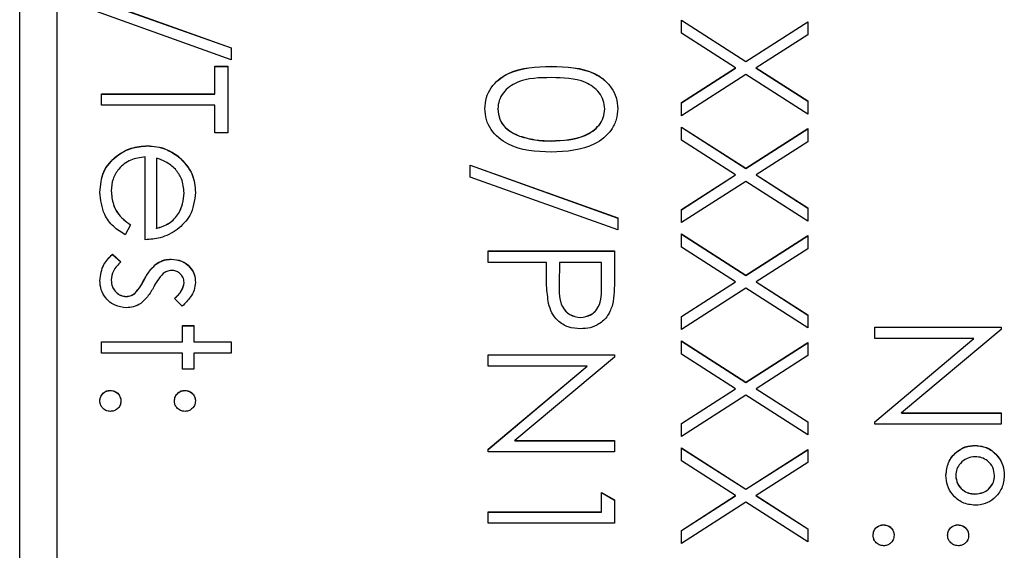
# Model space of a CAD drawing. Header units: millimetres. Extents: x 446 to 2194, y 292 to 1631.
# Tile 8 of 28: x 1027.17 to 1040.41, y 982.57 to 989.7. Entities that reach past the tile are written whole.
import ezdxf

# ---------------------------------------------------------------- set-up
doc = ezdxf.new("R2010")
doc.units = ezdxf.units.MM

msp = doc.modelspace()

# ---------------------------------------------------------------- linework, layer by layer
at = {"color": 7, "linetype": 'Continuous', "lineweight": 25}
for p, q in [((1027.17, 981.889), (1027.17, 1028.899)), ((1027.67, 1026.493), (1027.67, 970.506)), ((1028.03, 990.035), (1030.014, 989.324)), ((1028.03, 990.032), (1030.014, 989.322)), ((1030.014, 989.163), (1028.03, 989.874)), ((1036.07, 989.697), (1036.937, 989.142)), ((1036.07, 989.521), (1036.07, 989.697)), ((1036.07, 989.695), (1036.937, 989.14)), ((1036.937, 989.142), (1037.77, 989.675)), ((1036.937, 989.14), (1037.77, 989.673)), ((1037.77, 989.675), (1037.77, 989.499)), ((1036.8, 989.054), (1036.07, 989.521)), ((1037.77, 989.499), (1037.075, 989.054)), ((1030.014, 989.324), (1030.014, 989.163)), ((1029.796, 989.076), (1029.97, 989.076)), ((1029.796, 988.705), (1029.796, 989.076)), ((1029.796, 989.074), (1029.97, 989.074)), ((1029.97, 989.076), (1029.97, 988.182)), ((1034.319, 989.074), (1034.319, 989.076)), ((1036.07, 988.587), (1036.8, 989.054)), ((1036.07, 988.585), (1036.8, 989.052)), ((1036.8, 989.052), (1036.8, 989.054)), ((1036.937, 989.14), (1036.937, 989.142)), ((1037.075, 989.054), (1037.77, 988.609)), ((1037.075, 989.052), (1037.075, 989.054)), ((1037.075, 989.052), (1037.77, 988.607)), ((1036.937, 988.966), (1036.07, 988.411)), ((1037.77, 988.433), (1036.937, 988.966)), ((1028.27, 988.705), (1029.796, 988.705)), ((1028.27, 988.553), (1028.27, 988.705)), ((1028.27, 988.703), (1029.796, 988.703)), ((1029.796, 988.703), (1029.796, 988.705)), ((1029.796, 988.553), (1028.27, 988.553)), ((1029.796, 988.182), (1029.796, 988.553)), ((1033.601, 988.5), (1033.601, 988.502)), ((1035.039, 988.5), (1035.039, 988.502)), ((1036.07, 988.411), (1036.07, 988.587)), ((1037.77, 988.609), (1037.77, 988.433)), ((1036.07, 988.259), (1036.937, 987.704)), ((1036.07, 988.083), (1036.07, 988.259)), ((1036.07, 988.257), (1036.937, 987.702)), ((1036.937, 987.704), (1037.77, 988.237)), ((1037.77, 988.237), (1037.77, 988.061)), ((1029.97, 988.182), (1029.796, 988.182)), ((1033.893, 988.136), (1033.893, 988.138)), ((1036.937, 987.702), (1037.77, 988.235)), ((1028.888, 988.006), (1028.888, 988.008)), ((1034.32, 988.071), (1034.32, 988.073)), ((1036.8, 987.616), (1036.07, 988.083)), ((1037.77, 988.061), (1037.075, 987.616)), ((1028.859, 986.744), (1028.859, 987.856)), ((1029.011, 987.84), (1029.011, 986.897)), ((1029.303, 987.863), (1029.303, 987.865)), ((1033.23, 987.747), (1035.214, 987.036)), ((1033.23, 987.586), (1033.23, 987.747)), ((1033.23, 987.744), (1035.214, 987.034)), ((1035.214, 986.875), (1033.23, 987.586)), ((1036.07, 987.149), (1036.8, 987.616)), ((1036.07, 987.147), (1036.8, 987.614)), ((1036.8, 987.614), (1036.8, 987.616)), ((1036.937, 987.702), (1036.937, 987.704)), ((1037.075, 987.616), (1037.77, 987.171)), ((1037.075, 987.614), (1037.075, 987.616)), ((1037.075, 987.614), (1037.77, 987.169)), ((1036.937, 987.528), (1036.07, 986.973)), ((1037.77, 986.995), (1036.937, 987.528)), ((1028.401, 987.4), (1028.401, 987.402)), ((1029.382, 987.37), (1029.382, 987.372)), ((1036.07, 986.973), (1036.07, 987.149)), ((1037.77, 987.171), (1037.77, 986.995)), ((1028.662, 986.945), (1028.591, 986.81)), ((1035.214, 987.036), (1035.214, 986.875)), ((1029.011, 986.895), (1029.011, 986.897)), ((1036.07, 986.821), (1036.937, 986.266)), ((1036.07, 986.645), (1036.07, 986.821)), ((1036.07, 986.818), (1036.937, 986.263)), ((1036.937, 986.266), (1037.77, 986.799)), ((1036.937, 986.263), (1037.77, 986.797)), ((1037.77, 986.799), (1037.77, 986.623)), ((1028.417, 986.548), (1028.532, 986.447)), ((1028.417, 986.546), (1028.417, 986.548)), ((1028.417, 986.546), (1028.532, 986.445)), ((1033.47, 986.439), (1033.47, 986.592)), ((1033.47, 986.592), (1035.17, 986.592)), ((1033.47, 986.59), (1035.17, 986.59)), ((1035.17, 986.592), (1035.17, 986.258)), ((1036.8, 986.178), (1036.07, 986.645)), ((1037.77, 986.623), (1037.075, 986.178)), ((1029.017, 986.424), (1029.017, 986.426)), ((1029.208, 986.481), (1029.208, 986.483)), ((1034.255, 986.439), (1033.47, 986.439)), ((1034.255, 986.318), (1034.255, 986.439)), ((1034.429, 986.439), (1034.425, 986.142)), ((1034.996, 986.439), (1034.429, 986.439)), ((1034.996, 986.128), (1034.996, 986.439)), ((1036.937, 986.263), (1036.937, 986.266)), ((1028.401, 986.199), (1028.401, 986.201)), ((1028.847, 986.21), (1028.847, 986.212)), ((1029.382, 986.167), (1029.382, 986.169)), ((1034.425, 986.136), (1034.425, 986.133)), ((1034.996, 986.126), (1034.996, 986.128)), ((1036.07, 985.711), (1036.8, 986.178)), ((1036.07, 985.709), (1036.8, 986.176)), ((1036.8, 986.176), (1036.8, 986.178)), ((1037.075, 986.178), (1037.77, 985.733)), ((1037.075, 986.176), (1037.075, 986.178)), ((1037.075, 986.176), (1037.77, 985.731)), ((1028.719, 986.021), (1028.719, 986.024)), ((1036.937, 986.09), (1036.07, 985.535)), ((1037.77, 985.557), (1036.937, 986.09)), ((1028.601, 985.98), (1028.601, 985.982)), ((1029.357, 985.851), (1029.251, 985.954)), ((1037.77, 985.733), (1037.77, 985.557)), ((1029.36, 985.589), (1029.512, 985.589)), ((1029.36, 985.372), (1029.36, 985.589)), ((1029.512, 985.589), (1029.512, 985.372)), ((1034.713, 985.696), (1034.713, 985.698)), ((1036.07, 985.535), (1036.07, 985.711)), ((1029.36, 985.587), (1029.512, 985.587)), ((1038.67, 985.569), (1040.37, 985.569)), ((1038.67, 985.417), (1038.67, 985.569)), ((1038.67, 985.567), (1040.37, 985.567)), ((1040.37, 985.537), (1039.032, 984.414)), ((1040.37, 985.569), (1040.37, 985.537)), ((1028.27, 985.372), (1029.36, 985.372)), ((1028.27, 985.219), (1028.27, 985.372)), ((1028.27, 985.369), (1029.36, 985.369)), ((1029.36, 985.369), (1029.36, 985.372)), ((1029.512, 985.372), (1030.014, 985.372)), ((1029.512, 985.369), (1029.512, 985.372)), ((1029.512, 985.369), (1030.014, 985.369)), ((1030.014, 985.372), (1030.014, 985.219)), ((1036.07, 985.382), (1036.937, 984.828)), ((1036.07, 985.206), (1036.07, 985.382)), ((1036.07, 985.38), (1036.937, 984.825)), ((1036.937, 984.828), (1037.77, 985.361)), ((1036.937, 984.825), (1037.77, 985.359)), ((1037.77, 985.361), (1037.77, 985.185)), ((1040.005, 985.417), (1038.67, 985.417)), ((1038.67, 984.296), (1040.005, 985.417)), ((1038.67, 984.294), (1040.005, 985.414)), ((1040.005, 985.414), (1040.005, 985.417)), ((1029.36, 985.219), (1028.27, 985.219)), ((1029.36, 985.001), (1029.36, 985.219)), ((1029.512, 985.219), (1029.512, 985.001)), ((1030.014, 985.219), (1029.512, 985.219)), ((1033.47, 985.197), (1035.17, 985.197)), ((1033.47, 985.045), (1033.47, 985.197)), ((1033.47, 985.195), (1035.17, 985.195)), ((1035.17, 985.197), (1035.17, 985.165)), ((1036.8, 984.74), (1036.07, 985.206)), ((1035.17, 985.165), (1033.832, 984.042)), ((1037.77, 985.185), (1037.075, 984.74)), ((1029.512, 985.001), (1029.36, 985.001)), ((1034.805, 985.045), (1033.47, 985.045)), ((1033.47, 983.925), (1034.805, 985.045)), ((1033.47, 983.922), (1034.805, 985.043)), ((1034.805, 985.043), (1034.805, 985.045)), ((1036.937, 984.825), (1036.937, 984.828)), ((1028.39, 984.716), (1028.39, 984.718)), ((1029.393, 984.716), (1029.393, 984.718)), ((1036.07, 984.273), (1036.8, 984.74)), ((1036.07, 984.271), (1036.8, 984.737)), ((1036.8, 984.737), (1036.8, 984.74)), ((1037.075, 984.74), (1037.77, 984.295)), ((1037.075, 984.737), (1037.075, 984.74)), ((1037.075, 984.737), (1037.77, 984.293)), ((1036.937, 984.651), (1036.07, 984.097)), ((1037.77, 984.119), (1036.937, 984.651)), ((1039.032, 984.414), (1040.37, 984.414)), ((1039.032, 984.412), (1039.032, 984.414)), ((1039.032, 984.412), (1040.37, 984.412)), ((1040.37, 984.414), (1040.37, 984.262)), ((1036.07, 984.097), (1036.07, 984.273)), ((1037.77, 984.295), (1037.77, 984.119)), ((1038.67, 984.262), (1038.67, 984.296)), ((1040.37, 984.262), (1038.67, 984.262)), ((1033.832, 984.042), (1035.17, 984.042)), ((1033.832, 984.04), (1033.832, 984.042)), ((1033.832, 984.04), (1035.17, 984.04)), ((1035.17, 984.042), (1035.17, 983.89)), ((1033.47, 983.89), (1033.47, 983.925)), ((1035.17, 983.89), (1033.47, 983.89)), ((1036.07, 983.944), (1036.937, 983.389)), ((1036.07, 983.768), (1036.07, 983.944)), ((1036.07, 983.942), (1036.937, 983.387)), ((1036.937, 983.389), (1037.77, 983.923)), ((1036.937, 983.387), (1037.77, 983.92)), ((1037.77, 983.923), (1037.77, 983.747)), ((1040.025, 983.976), (1040.025, 983.978)), ((1036.8, 983.302), (1036.07, 983.768)), ((1037.77, 983.747), (1037.075, 983.302)), ((1039.76, 983.571), (1039.76, 983.573)), ((1040.283, 983.57), (1040.283, 983.572)), ((1034.996, 983.084), (1034.996, 983.345)), ((1034.996, 983.345), (1035.17, 983.245)), ((1034.996, 983.343), (1035.17, 983.243)), ((1036.937, 983.387), (1036.937, 983.389)), ((1035.17, 983.245), (1035.17, 982.931)), ((1036.07, 982.835), (1036.8, 983.302)), ((1036.07, 982.833), (1036.8, 983.299)), ((1036.937, 983.213), (1036.07, 982.659)), ((1036.8, 983.299), (1036.8, 983.302)), ((1037.77, 982.681), (1036.937, 983.213)), ((1037.075, 983.302), (1037.77, 982.857)), ((1037.075, 983.299), (1037.075, 983.302)), ((1037.075, 983.299), (1037.77, 982.854)), ((1040.019, 983.323), (1040.019, 983.325)), ((1033.47, 983.084), (1034.996, 983.084)), ((1033.47, 982.931), (1033.47, 983.084)), ((1033.47, 983.081), (1034.996, 983.081)), ((1034.996, 983.081), (1034.996, 983.084)), ((1035.17, 982.931), (1033.47, 982.931)), ((1036.07, 982.659), (1036.07, 982.835)), ((1037.77, 982.857), (1037.77, 982.681)), ((1038.79, 982.909), (1038.79, 982.911)), ((1039.793, 982.909), (1039.793, 982.911))]:
    msp.add_line(p, q, dxfattribs=at)
for points, knots in [([(1033.427, 988.508), (1033.431, 988.557), (1033.439, 988.656), (1033.528, 988.837), (1033.813, 989.06), (1034.117, 989.07), (1034.319, 989.076)], [0, 0, 0, 0, 0.125551, 0.25109, 0.50025, 1, 1, 1, 1]), ([(1033.427, 988.505), (1033.431, 988.555), (1033.439, 988.654), (1033.528, 988.835), (1033.813, 989.058), (1034.117, 989.067), (1034.319, 989.074)], [0, 0, 0, 0, 0.125551, 0.25109, 0.50025, 1, 1, 1, 1]), ([(1034.319, 989.076), (1034.522, 989.069), (1034.776, 989.061), (1035.032, 988.903), (1035.133, 988.792), (1035.202, 988.657), (1035.21, 988.557), (1035.214, 988.508)], [0, 0, 0, 0, 0.498702, 0.624177, 0.749467, 0.874745, 1, 1, 1, 1]), ([(1034.319, 989.074), (1034.522, 989.067), (1034.776, 989.059), (1035.032, 988.9), (1035.133, 988.79), (1035.202, 988.654), (1035.21, 988.555), (1035.214, 988.505)], [0, 0, 0, 0, 0.498702, 0.624177, 0.749467, 0.874745, 1, 1, 1, 1]), ([(1034.32, 988.923), (1034.161, 988.922), (1033.923, 988.92), (1033.691, 988.757), (1033.613, 988.619), (1033.605, 988.541), (1033.601, 988.502)], [0, 0, 0, 0, 0.5002912, 0.749086, 0.8746062, 1, 1, 1, 1]), ([(1035.039, 988.502), (1035.035, 988.541), (1035.028, 988.619), (1034.968, 988.723), (1034.884, 988.805), (1034.677, 988.918), (1034.479, 988.921), (1034.32, 988.923)], [0, 0, 0, 0, 0.125139, 0.250418, 0.375519, 0.500847, 1, 1, 1, 1]), ([(1034.319, 987.921), (1034.115, 987.93), (1033.81, 987.945), (1033.528, 988.176), (1033.439, 988.358), (1033.431, 988.458), (1033.427, 988.508)], [0, 0, 0, 0, 0.499407, 0.748743, 0.874372, 1, 1, 1, 1]), ([(1033.601, 988.502), (1033.607, 988.456), (1033.618, 988.363), (1033.715, 988.22), (1033.826, 988.169), (1033.893, 988.138)], [0, 0, 0, 0, 0.280257, 0.560781, 1, 1, 1, 1]), ([(1035.214, 988.508), (1035.21, 988.458), (1035.202, 988.358), (1035.113, 988.175), (1034.829, 987.945), (1034.523, 987.931), (1034.319, 987.921)], [0, 0, 0, 0, 0.1256, 0.251197, 0.500581, 1, 1, 1, 1]), ([(1034.32, 988.073), (1034.478, 988.08), (1034.714, 988.089), (1034.948, 988.248), (1035.027, 988.386), (1035.035, 988.464), (1035.039, 988.502)], [0, 0, 0, 0, 0.500072, 0.749021, 0.874598, 1, 1, 1, 1]), ([(1033.601, 988.5), (1033.607, 988.454), (1033.618, 988.361), (1033.715, 988.218), (1033.826, 988.167), (1033.893, 988.136)], [0, 0, 0, 0, 0.280257, 0.560781, 1, 1, 1, 1]), ([(1034.32, 988.071), (1034.478, 988.078), (1034.714, 988.087), (1034.948, 988.246), (1035.027, 988.384), (1035.035, 988.461), (1035.039, 988.5)], [0, 0, 0, 0, 0.500072, 0.749021, 0.874598, 1, 1, 1, 1]), ([(1033.893, 988.138), (1033.971, 988.116), (1034.111, 988.078), (1034.256, 988.075), (1034.32, 988.073)], [0, 0, 0, 0, 0.5595988, 1, 1, 1, 1]), ([(1033.893, 988.136), (1033.971, 988.114), (1034.111, 988.075), (1034.256, 988.073), (1034.32, 988.071)], [0, 0, 0, 0, 0.559599, 1, 1, 1, 1]), ([(1028.248, 987.383), (1028.257, 987.478), (1028.274, 987.667), (1028.455, 987.87), (1028.667, 987.988), (1028.814, 988.001), (1028.888, 988.008)], [0, 0, 0, 0, 0.279885, 0.558859, 0.779462, 1, 1, 1, 1]), ([(1028.248, 987.381), (1028.257, 987.476), (1028.274, 987.664), (1028.455, 987.868), (1028.667, 987.986), (1028.814, 987.999), (1028.888, 988.006)], [0, 0, 0, 0, 0.279885, 0.558859, 0.779462, 1, 1, 1, 1]), ([(1028.888, 988.008), (1028.972, 988.001), (1029.123, 987.987), (1029.248, 987.902), (1029.303, 987.865)], [0, 0, 0, 0, 0.559427, 1, 1, 1, 1]), ([(1028.888, 988.006), (1028.972, 987.998), (1029.123, 987.985), (1029.248, 987.9), (1029.303, 987.863)], [0, 0, 0, 0, 0.559427, 1, 1, 1, 1]), ([(1028.859, 987.856), (1028.791, 987.848), (1028.657, 987.832), (1028.505, 987.712), (1028.414, 987.561), (1028.405, 987.455), (1028.401, 987.402)], [0, 0, 0, 0, 0.279963, 0.559359, 0.779526, 1, 1, 1, 1]), ([(1029.265, 987.692), (1029.223, 987.729), (1029.148, 987.795), (1029.053, 987.826), (1029.011, 987.84)], [0, 0, 0, 0, 0.558795, 1, 1, 1, 1]), ([(1029.303, 987.865), (1029.378, 987.789), (1029.512, 987.652), (1029.527, 987.463), (1029.534, 987.38)], [0, 0, 0, 0, 0.558577, 1, 1, 1, 1]), ([(1029.303, 987.863), (1029.378, 987.787), (1029.512, 987.65), (1029.527, 987.461), (1029.534, 987.377)], [0, 0, 0, 0, 0.558577, 1, 1, 1, 1]), ([(1029.382, 987.372), (1029.376, 987.438), (1029.366, 987.556), (1029.296, 987.65), (1029.265, 987.692)], [0, 0, 0, 0, 0.559458, 1, 1, 1, 1]), ([(1028.591, 986.81), (1028.535, 986.844), (1028.423, 986.914), (1028.278, 987.109), (1028.26, 987.279), (1028.248, 987.383)], [0, 0, 0, 0, 0.280919, 0.561407, 1, 1, 1, 1]), ([(1028.401, 987.402), (1028.407, 987.34), (1028.417, 987.237), (1028.48, 987.105), (1028.562, 987.014), (1028.629, 986.968), (1028.662, 986.945)], [0, 0, 0, 0, 0.339465, 0.559626, 0.779498, 1, 1, 1, 1]), ([(1028.401, 987.4), (1028.407, 987.338), (1028.417, 987.235), (1028.48, 987.103), (1028.562, 987.012), (1028.629, 986.966), (1028.662, 986.943)], [0, 0, 0, 0, 0.339465, 0.559626, 0.779498, 1, 1, 1, 1]), ([(1029.011, 986.897), (1029.07, 986.916), (1029.187, 986.953), (1029.306, 987.083), (1029.37, 987.228), (1029.378, 987.324), (1029.382, 987.372)], [0, 0, 0, 0, 0.280138, 0.559194, 0.779598, 1, 1, 1, 1]), ([(1029.011, 986.895), (1029.07, 986.913), (1029.187, 986.951), (1029.306, 987.081), (1029.37, 987.226), (1029.378, 987.322), (1029.382, 987.37)], [0, 0, 0, 0, 0.280138, 0.559194, 0.779598, 1, 1, 1, 1]), ([(1029.534, 987.38), (1029.521, 987.269), (1029.499, 987.072), (1029.354, 986.938), (1029.29, 986.879)], [0, 0, 0, 0, 0.558919, 1, 1, 1, 1]), ([(1029.29, 986.879), (1029.215, 986.835), (1029.081, 986.756), (1028.927, 986.748), (1028.859, 986.744)], [0, 0, 0, 0, 0.558897, 1, 1, 1, 1]), ([(1028.248, 986.193), (1028.258, 986.27), (1028.276, 986.408), (1028.374, 986.505), (1028.417, 986.548)], [0, 0, 0, 0, 0.559289, 1, 1, 1, 1]), ([(1028.248, 986.191), (1028.258, 986.268), (1028.276, 986.406), (1028.374, 986.503), (1028.417, 986.546)], [0, 0, 0, 0, 0.559289, 1, 1, 1, 1]), ([(1028.532, 986.447), (1028.492, 986.408), (1028.422, 986.34), (1028.407, 986.243), (1028.401, 986.201)], [0, 0, 0, 0, 0.560833, 1, 1, 1, 1]), ([(1028.847, 986.212), (1028.873, 986.257), (1028.918, 986.338), (1028.987, 986.399), (1029.017, 986.426)], [0, 0, 0, 0, 0.560659, 1, 1, 1, 1]), ([(1028.847, 986.21), (1028.873, 986.255), (1028.918, 986.336), (1028.987, 986.397), (1029.017, 986.424)], [0, 0, 0, 0, 0.560659, 1, 1, 1, 1]), ([(1029.017, 986.426), (1029.05, 986.444), (1029.11, 986.477), (1029.178, 986.481), (1029.208, 986.483)], [0, 0, 0, 0, 0.559587, 1, 1, 1, 1]), ([(1029.017, 986.424), (1029.05, 986.442), (1029.11, 986.475), (1029.178, 986.479), (1029.208, 986.481)], [0, 0, 0, 0, 0.559587, 1, 1, 1, 1]), ([(1029.208, 986.483), (1029.256, 986.478), (1029.351, 986.469), (1029.46, 986.386), (1029.525, 986.281), (1029.531, 986.206), (1029.534, 986.169)], [0, 0, 0, 0, 0.279936, 0.559437, 0.779611, 1, 1, 1, 1]), ([(1029.208, 986.481), (1029.256, 986.476), (1029.351, 986.467), (1029.46, 986.384), (1029.525, 986.279), (1029.531, 986.204), (1029.534, 986.167)], [0, 0, 0, 0, 0.279936, 0.559437, 0.779611, 1, 1, 1, 1]), ([(1029.102, 986.288), (1029.074, 986.258), (1029.024, 986.204), (1028.989, 986.139), (1028.974, 986.111)], [0, 0, 0, 0, 0.559018, 1, 1, 1, 1]), ([(1029.214, 986.33), (1029.191, 986.328), (1029.15, 986.323), (1029.117, 986.299), (1029.102, 986.288)], [0, 0, 0, 0, 0.5590539, 1, 1, 1, 1]), ([(1029.382, 986.169), (1029.378, 986.193), (1029.372, 986.241), (1029.325, 986.293), (1029.271, 986.325), (1029.233, 986.329), (1029.214, 986.33)], [0, 0, 0, 0, 0.279313, 0.559072, 0.779518, 1, 1, 1, 1]), ([(1034.283, 985.885), (1034.273, 985.965), (1034.254, 986.109), (1034.255, 986.254), (1034.255, 986.318)], [0, 0, 0, 0, 0.559694, 1, 1, 1, 1]), ([(1035.17, 986.258), (1035.17, 986.186), (1035.171, 986.056), (1035.153, 985.928), (1035.145, 985.871)], [0, 0, 0, 0, 0.5603137, 1, 1, 1, 1]), ([(1028.607, 985.829), (1028.554, 985.835), (1028.447, 985.848), (1028.328, 985.947), (1028.258, 986.067), (1028.252, 986.151), (1028.248, 986.193)], [0, 0, 0, 0, 0.2795483, 0.5592255, 0.7794753, 1, 1, 1, 1]), ([(1028.401, 986.201), (1028.404, 986.17), (1028.41, 986.108), (1028.463, 986.037), (1028.528, 985.99), (1028.577, 985.984), (1028.601, 985.982)], [0, 0, 0, 0, 0.279988, 0.559745, 0.779963, 1, 1, 1, 1]), ([(1028.401, 986.199), (1028.404, 986.168), (1028.41, 986.106), (1028.463, 986.035), (1028.528, 985.988), (1028.577, 985.982), (1028.601, 985.98)], [0, 0, 0, 0, 0.279988, 0.559745, 0.779963, 1, 1, 1, 1]), ([(1028.719, 986.024), (1028.747, 986.056), (1028.796, 986.114), (1028.832, 986.182), (1028.847, 986.212)], [0, 0, 0, 0, 0.559074, 1, 1, 1, 1]), ([(1028.719, 986.021), (1028.747, 986.054), (1028.796, 986.112), (1028.832, 986.18), (1028.847, 986.21)], [0, 0, 0, 0, 0.559074, 1, 1, 1, 1]), ([(1029.251, 985.954), (1029.288, 985.987), (1029.355, 986.045), (1029.374, 986.131), (1029.382, 986.169)], [0, 0, 0, 0, 0.562045, 1, 1, 1, 1]), ([(1029.251, 985.952), (1029.288, 985.985), (1029.355, 986.043), (1029.374, 986.129), (1029.382, 986.167)], [0, 0, 0, 0, 0.562045, 1, 1, 1, 1]), ([(1029.534, 986.169), (1029.53, 986.134), (1029.522, 986.064), (1029.46, 985.953), (1029.396, 985.89), (1029.357, 985.851)], [0, 0, 0, 0, 0.279553, 0.559703, 1, 1, 1, 1]), ([(1034.425, 986.142), (1034.425, 986.038), (1034.425, 985.909), (1034.51, 985.783), (1034.588, 985.718), (1034.663, 985.706), (1034.713, 985.698)], [0, 0, 0, 0, 0.499721, 0.62535, 0.751083, 1, 1, 1, 1]), ([(1034.425, 986.14), (1034.425, 986.036), (1034.425, 985.906), (1034.51, 985.781), (1034.588, 985.716), (1034.663, 985.704), (1034.713, 985.696)], [0, 0, 0, 0, 0.499721, 0.62535, 0.751083, 1, 1, 1, 1]), ([(1034.713, 985.698), (1034.762, 985.706), (1034.836, 985.718), (1034.912, 985.78), (1034.998, 985.9), (1034.997, 986.027), (1034.996, 986.128)], [0, 0, 0, 0, 0.248969, 0.374729, 0.500383, 1, 1, 1, 1]), ([(1034.713, 985.696), (1034.762, 985.704), (1034.836, 985.716), (1034.912, 985.778), (1034.998, 985.898), (1034.997, 986.025), (1034.996, 986.126)], [0, 0, 0, 0, 0.248969, 0.374729, 0.500383, 1, 1, 1, 1]), ([(1028.601, 985.982), (1028.625, 985.984), (1028.668, 985.988), (1028.704, 986.013), (1028.719, 986.024)], [0, 0, 0, 0, 0.559603, 1, 1, 1, 1]), ([(1028.601, 985.98), (1028.625, 985.982), (1028.668, 985.986), (1028.704, 986.01), (1028.719, 986.021)], [0, 0, 0, 0, 0.559603, 1, 1, 1, 1]), ([(1028.974, 986.111), (1028.948, 986.064), (1028.901, 985.98), (1028.83, 985.915), (1028.799, 985.887)], [0, 0, 0, 0, 0.560649, 1, 1, 1, 1]), ([(1028.799, 985.887), (1028.766, 985.868), (1028.706, 985.835), (1028.637, 985.831), (1028.607, 985.829)], [0, 0, 0, 0, 0.559466, 1, 1, 1, 1]), ([(1034.714, 985.546), (1034.658, 985.55), (1034.546, 985.558), (1034.41, 985.643), (1034.322, 985.759), (1034.296, 985.843), (1034.283, 985.885)], [0, 0, 0, 0, 0.280099, 0.559324, 0.779458, 1, 1, 1, 1]), ([(1035.145, 985.871), (1035.126, 985.82), (1035.089, 985.716), (1034.974, 985.61), (1034.843, 985.553), (1034.757, 985.548), (1034.714, 985.546)], [0, 0, 0, 0, 0.279705, 0.559381, 0.779509, 1, 1, 1, 1]), ([(1028.248, 984.576), (1028.251, 984.597), (1028.256, 984.639), (1028.294, 984.685), (1028.341, 984.713), (1028.374, 984.716), (1028.39, 984.718)], [0, 0, 0, 0, 0.279581, 0.559143, 0.779575, 1, 1, 1, 1]), ([(1028.248, 984.574), (1028.251, 984.595), (1028.256, 984.637), (1028.294, 984.683), (1028.341, 984.711), (1028.374, 984.714), (1028.39, 984.716)], [0, 0, 0, 0, 0.2795812, 0.5591432, 0.7795754, 1, 1, 1, 1]), ([(1028.39, 984.718), (1028.411, 984.715), (1028.453, 984.71), (1028.499, 984.672), (1028.527, 984.625), (1028.53, 984.593), (1028.532, 984.576)], [0, 0, 0, 0, 0.2795762, 0.5592837, 0.7795524, 1, 1, 1, 1]), ([(1028.39, 984.716), (1028.411, 984.713), (1028.453, 984.708), (1028.499, 984.67), (1028.527, 984.623), (1028.53, 984.59), (1028.532, 984.574)], [0, 0, 0, 0, 0.279576, 0.559284, 0.779552, 1, 1, 1, 1]), ([(1029.251, 984.576), (1029.253, 984.597), (1029.258, 984.639), (1029.297, 984.685), (1029.343, 984.714), (1029.376, 984.716), (1029.393, 984.718)], [0, 0, 0, 0, 0.279647, 0.559299, 0.779615, 1, 1, 1, 1]), ([(1029.251, 984.574), (1029.253, 984.595), (1029.258, 984.637), (1029.297, 984.683), (1029.343, 984.711), (1029.376, 984.714), (1029.393, 984.716)], [0, 0, 0, 0, 0.2796468, 0.5592988, 0.7796148, 1, 1, 1, 1]), ([(1029.393, 984.718), (1029.413, 984.715), (1029.455, 984.71), (1029.501, 984.672), (1029.53, 984.625), (1029.533, 984.593), (1029.534, 984.576)], [0, 0, 0, 0, 0.279585, 0.559454, 0.779697, 1, 1, 1, 1]), ([(1029.393, 984.716), (1029.413, 984.713), (1029.455, 984.708), (1029.501, 984.67), (1029.53, 984.623), (1029.533, 984.59), (1029.534, 984.574)], [0, 0, 0, 0, 0.279585, 0.559454, 0.779697, 1, 1, 1, 1]), ([(1028.39, 984.435), (1028.369, 984.437), (1028.327, 984.442), (1028.281, 984.481), (1028.253, 984.527), (1028.25, 984.56), (1028.248, 984.576)], [0, 0, 0, 0, 0.279469, 0.559358, 0.779674, 1, 1, 1, 1]), ([(1028.532, 984.576), (1028.529, 984.555), (1028.525, 984.513), (1028.486, 984.468), (1028.439, 984.439), (1028.406, 984.436), (1028.39, 984.435)], [0, 0, 0, 0, 0.279602, 0.559212, 0.779475, 1, 1, 1, 1]), ([(1029.393, 984.435), (1029.372, 984.437), (1029.33, 984.442), (1029.284, 984.481), (1029.255, 984.527), (1029.252, 984.56), (1029.251, 984.576)], [0, 0, 0, 0, 0.2795175, 0.5593264, 0.7795441, 1, 1, 1, 1]), ([(1029.534, 984.576), (1029.532, 984.555), (1029.527, 984.513), (1029.488, 984.468), (1029.442, 984.439), (1029.409, 984.436), (1029.393, 984.435)], [0, 0, 0, 0, 0.279602, 0.559212, 0.779475, 1, 1, 1, 1]), ([(1039.629, 983.576), (1039.636, 983.635), (1039.649, 983.753), (1039.755, 983.886), (1039.886, 983.967), (1039.978, 983.975), (1040.025, 983.978)], [0, 0, 0, 0, 0.279728, 0.559381, 0.779608, 1, 1, 1, 1]), ([(1039.629, 983.574), (1039.636, 983.633), (1039.649, 983.751), (1039.755, 983.884), (1039.886, 983.965), (1039.978, 983.972), (1040.025, 983.976)], [0, 0, 0, 0, 0.279728, 0.559381, 0.779608, 1, 1, 1, 1]), ([(1040.025, 983.978), (1040.083, 983.971), (1040.2, 983.956), (1040.326, 983.842), (1040.402, 983.711), (1040.41, 983.619), (1040.414, 983.573)], [0, 0, 0, 0, 0.279239, 0.559101, 0.779515, 1, 1, 1, 1]), ([(1040.025, 983.976), (1040.083, 983.969), (1040.2, 983.953), (1040.326, 983.84), (1040.402, 983.709), (1040.41, 983.617), (1040.414, 983.571)], [0, 0, 0, 0, 0.279239, 0.559101, 0.779515, 1, 1, 1, 1]), ([(1040.021, 983.826), (1039.984, 983.822), (1039.908, 983.813), (1039.824, 983.744), (1039.769, 983.662), (1039.763, 983.603), (1039.76, 983.573)], [0, 0, 0, 0, 0.279655, 0.5595, 0.779804, 1, 1, 1, 1]), ([(1040.283, 983.572), (1040.278, 983.61), (1040.268, 983.686), (1040.196, 983.768), (1040.111, 983.818), (1040.051, 983.823), (1040.021, 983.826)], [0, 0, 0, 0, 0.2793486, 0.5592234, 0.7795938, 1, 1, 1, 1]), ([(1040.021, 983.172), (1039.963, 983.179), (1039.845, 983.193), (1039.717, 983.305), (1039.64, 983.438), (1039.633, 983.53), (1039.629, 983.576)], [0, 0, 0, 0, 0.2794515, 0.5591254, 0.7794412, 1, 1, 1, 1]), ([(1039.76, 983.573), (1039.765, 983.536), (1039.775, 983.461), (1039.847, 983.38), (1039.931, 983.332), (1039.99, 983.327), (1040.019, 983.325)], [0, 0, 0, 0, 0.27928, 0.559096, 0.779507, 1, 1, 1, 1]), ([(1039.76, 983.571), (1039.765, 983.533), (1039.775, 983.459), (1039.847, 983.378), (1039.931, 983.33), (1039.99, 983.325), (1040.019, 983.323)], [0, 0, 0, 0, 0.27928, 0.559096, 0.779507, 1, 1, 1, 1]), ([(1040.019, 983.325), (1040.057, 983.329), (1040.133, 983.336), (1040.219, 983.401), (1040.274, 983.483), (1040.28, 983.542), (1040.283, 983.572)], [0, 0, 0, 0, 0.279971, 0.559668, 0.779809, 1, 1, 1, 1]), ([(1040.019, 983.323), (1040.057, 983.326), (1040.133, 983.334), (1040.219, 983.399), (1040.274, 983.481), (1040.28, 983.54), (1040.283, 983.57)], [0, 0, 0, 0, 0.279971, 0.559668, 0.779809, 1, 1, 1, 1]), ([(1040.414, 983.573), (1040.407, 983.515), (1040.394, 983.398), (1040.288, 983.266), (1040.159, 983.185), (1040.067, 983.176), (1040.021, 983.172)], [0, 0, 0, 0, 0.279651, 0.559386, 0.779629, 1, 1, 1, 1]), ([(1038.648, 982.769), (1038.651, 982.79), (1038.656, 982.832), (1038.694, 982.878), (1038.741, 982.906), (1038.774, 982.909), (1038.79, 982.911)], [0, 0, 0, 0, 0.279581, 0.559143, 0.779575, 1, 1, 1, 1]), ([(1038.648, 982.767), (1038.651, 982.788), (1038.656, 982.83), (1038.694, 982.876), (1038.741, 982.904), (1038.774, 982.907), (1038.79, 982.909)], [0, 0, 0, 0, 0.279581, 0.559143, 0.779575, 1, 1, 1, 1]), ([(1038.79, 982.911), (1038.811, 982.908), (1038.853, 982.903), (1038.899, 982.865), (1038.927, 982.818), (1038.93, 982.786), (1038.932, 982.769)], [0, 0, 0, 0, 0.279576, 0.559284, 0.779552, 1, 1, 1, 1]), ([(1038.79, 982.909), (1038.811, 982.906), (1038.853, 982.901), (1038.899, 982.863), (1038.927, 982.816), (1038.93, 982.783), (1038.932, 982.767)], [0, 0, 0, 0, 0.279576, 0.559284, 0.779552, 1, 1, 1, 1]), ([(1039.651, 982.769), (1039.653, 982.79), (1039.658, 982.832), (1039.697, 982.878), (1039.743, 982.906), (1039.776, 982.909), (1039.793, 982.911)], [0, 0, 0, 0, 0.279647, 0.559299, 0.779615, 1, 1, 1, 1]), ([(1039.651, 982.767), (1039.653, 982.788), (1039.658, 982.83), (1039.697, 982.876), (1039.743, 982.904), (1039.776, 982.907), (1039.793, 982.909)], [0, 0, 0, 0, 0.279647, 0.559299, 0.779615, 1, 1, 1, 1]), ([(1039.793, 982.911), (1039.813, 982.908), (1039.855, 982.903), (1039.901, 982.865), (1039.93, 982.818), (1039.933, 982.786), (1039.934, 982.769)], [0, 0, 0, 0, 0.279585, 0.559454, 0.779697, 1, 1, 1, 1]), ([(1039.793, 982.909), (1039.813, 982.906), (1039.855, 982.901), (1039.901, 982.862), (1039.93, 982.816), (1039.933, 982.783), (1039.934, 982.767)], [0, 0, 0, 0, 0.279585, 0.559454, 0.779697, 1, 1, 1, 1]), ([(1038.79, 982.628), (1038.769, 982.63), (1038.727, 982.635), (1038.681, 982.674), (1038.653, 982.72), (1038.65, 982.753), (1038.648, 982.769)], [0, 0, 0, 0, 0.279469, 0.559358, 0.779674, 1, 1, 1, 1]), ([(1038.932, 982.769), (1038.929, 982.748), (1038.925, 982.706), (1038.886, 982.661), (1038.839, 982.631), (1038.806, 982.629), (1038.79, 982.628)], [0, 0, 0, 0, 0.2796016, 0.559212, 0.7794752, 1, 1, 1, 1]), ([(1039.793, 982.628), (1039.772, 982.63), (1039.73, 982.635), (1039.684, 982.674), (1039.655, 982.72), (1039.652, 982.753), (1039.651, 982.769)], [0, 0, 0, 0, 0.279517, 0.559326, 0.779544, 1, 1, 1, 1]), ([(1039.934, 982.769), (1039.932, 982.748), (1039.927, 982.706), (1039.888, 982.661), (1039.842, 982.631), (1039.809, 982.629), (1039.793, 982.628)], [0, 0, 0, 0, 0.279602, 0.559212, 0.779475, 1, 1, 1, 1])]:
    msp.add_open_spline(points, degree=3, knots=knots, dxfattribs=at)

doc.saveas('drawing.dxf')
